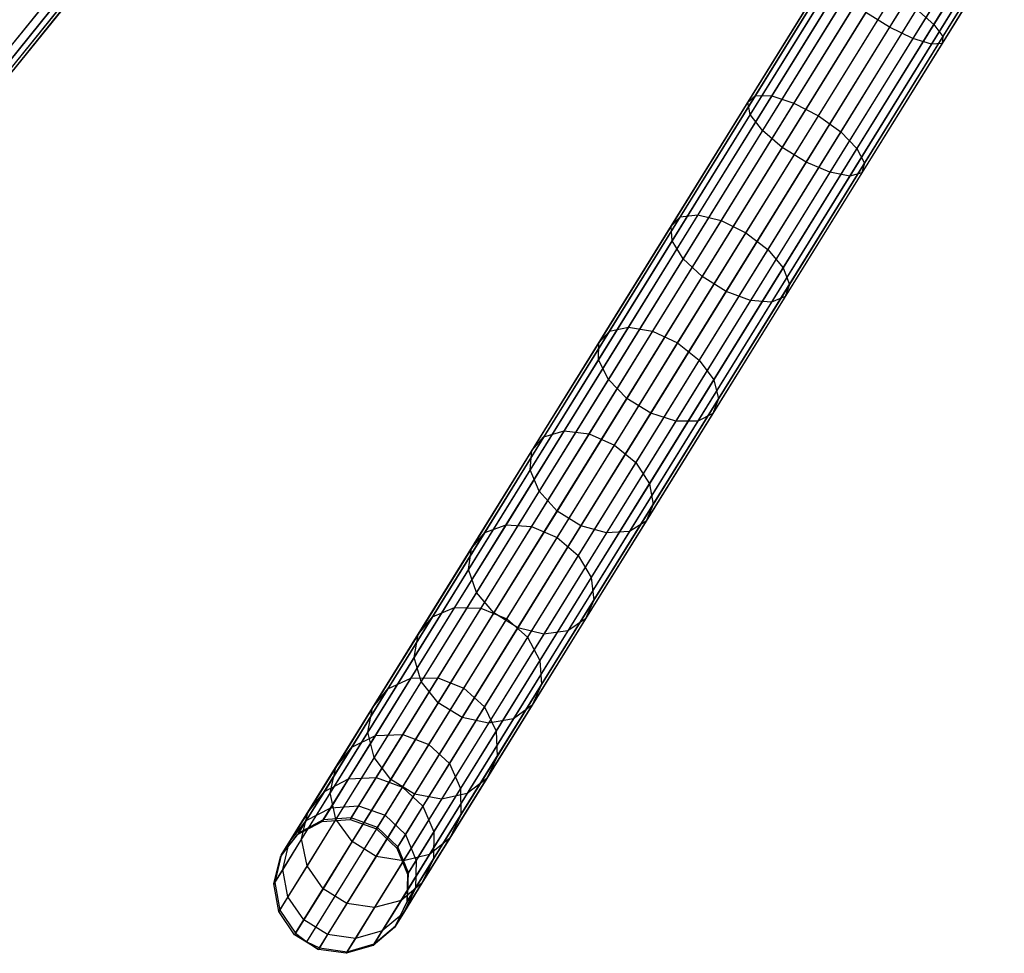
# Model space of a CAD drawing. Extents: x -102 to 102, y -101 to 102.
# Tile 5 of 256: x -58 to -43, y -87 to -73. Entities that reach past the tile are written whole.
import ezdxf

# ---------------------------------------------------------------- set-up
doc = ezdxf.new("R2010")
doc.units = 0
doc.header["$LTSCALE"] = 25.4
doc.layers.get('0').update_dxf_attribs({"linetype": 'CONTINUOUS'})

# ---------------------------------------------------------------- blocks, each defined once
blk = doc.blocks.new('NL2500011659_STL')
at = {"color": 0}
for p, q in [((-62.043, -78.337, -28.848), (-50.645, -64.172, -288.848)), ((-62.043, -78.337, -28.848), (-50.645, -64.172, -288.848)), ((-62.106, -78.747, -28.874), (-50.708, -64.582, -288.874)), ((-62.106, -78.747, -28.874), (-50.708, -64.582, -288.874)), ((-62.331, -79.095, -28.902), (-50.933, -64.931, -288.902)), ((-62.331, -79.095, -28.902), (-50.933, -64.931, -288.902)), ((-62.679, -79.322, -28.93), (-51.28, -65.158, -288.93)), ((-62.679, -79.322, -28.93), (-51.28, -65.158, -288.93)), ((-53.211, -84.587, -28.848), (-43.639, -69.129, -288.848)), ((-53.211, -84.587, -28.848), (-43.639, -69.129, -288.848)), ((-52.796, -84.556, -28.831), (-43.225, -69.099, -288.831)), ((-52.796, -84.556, -28.831), (-43.225, -69.099, -288.831)), ((-52.405, -84.697, -28.825), (-42.834, -69.239, -288.825)), ((-52.405, -84.697, -28.825), (-42.834, -69.239, -288.825)), ((-53.576, -84.783, -28.874), (-44.005, -69.325, -288.874)), ((-53.576, -84.783, -28.874), (-44.005, -69.325, -288.874)), ((-52.105, -84.985, -28.831), (-42.533, -69.527, -288.831)), ((-52.105, -84.985, -28.831), (-42.533, -69.527, -288.831)), ((-53.831, -85.11, -28.902), (-44.259, -69.653, -288.902)), ((-53.831, -85.11, -28.902), (-44.259, -69.653, -288.902)), ((-51.947, -85.369, -28.848), (-42.376, -69.911, -288.848)), ((-51.947, -85.369, -28.848), (-42.376, -69.911, -288.848)), ((-53.929, -85.514, -28.93), (-44.358, -70.056, -288.93)), ((-53.929, -85.514, -28.93), (-44.358, -70.056, -288.93)), ((-51.959, -85.784, -28.874), (-42.388, -70.326, -288.874)), ((-51.959, -85.784, -28.874), (-42.388, -70.326, -288.874)), ((-53.855, -85.922, -28.952), (-44.284, -70.464, -288.952)), ((-53.855, -85.922, -28.952), (-44.284, -70.464, -288.952)), ((-52.139, -86.158, -28.902), (-42.568, -70.7, -288.902)), ((-52.139, -86.158, -28.902), (-42.568, -70.7, -288.902)), ((-53.621, -86.266, -28.963), (-44.049, -70.808, -288.963)), ((-53.621, -86.266, -28.963), (-44.049, -70.808, -288.963)), ((-43.542, -70.777, -6.666), (-44.815, -72.834, -7.095)), ((-43.542, -70.777, -6.666), (-44.815, -72.834, -7.095)), ((-42.985, -70.895, -8.302), (-44.159, -72.791, -8.698)), ((-42.985, -70.895, -8.302), (-44.159, -72.791, -8.698)), ((-53.455, -86.394, -28.965), (-43.884, -70.936, -288.965)), ((-53.455, -86.394, -28.965), (-43.884, -70.936, -288.965)), ((-53.267, -86.484, -28.963), (-43.696, -71.027, -288.963)), ((-53.267, -86.484, -28.963), (-43.696, -71.027, -288.963)), ((-52.456, -86.425, -28.93), (-42.885, -70.968, -288.93)), ((-52.456, -86.425, -28.93), (-42.885, -70.968, -288.93)), ((-43.208, -70.96, -6.834), (-44.471, -73.001, -7.26)), ((-43.208, -70.96, -6.834), (-44.471, -73.001, -7.26)), ((-42.83, -71.041, -7.944), (-44.026, -72.971, -8.347)), ((-42.83, -71.041, -7.944), (-44.026, -72.971, -8.347)), ((-52.855, -86.541, -28.952), (-43.284, -71.083, -288.952)), ((-52.855, -86.541, -28.952), (-43.284, -71.083, -288.952)), ((-42.953, -71.076, -7.141), (-44.197, -73.086, -7.56)), ((-42.953, -71.076, -7.141), (-44.197, -73.086, -7.56)), ((-42.819, -71.105, -7.533), (-44.039, -73.076, -7.945)), ((-42.819, -71.105, -7.533), (-44.039, -73.076, -7.945)), ((-56.655, -71.641, -11.394), (-57.79, -73.051, -12.754)), ((-56.655, -71.641, -11.394), (-57.79, -73.051, -12.754)), ((-56.618, -71.926, -11.094), (-57.774, -73.363, -12.479)), ((-56.618, -71.926, -11.094), (-57.774, -73.363, -12.479)), ((-45.731, -72.029, -7.945), (-46.917, -73.945, -8.625)), ((-45.731, -72.029, -7.945), (-46.917, -73.945, -8.625)), ((-45.643, -71.97, -8.347), (-46.805, -73.847, -9.013)), ((-45.643, -71.97, -8.347), (-46.805, -73.847, -9.013)), ((-45.422, -72.008, -8.698), (-46.563, -73.851, -9.351)), ((-45.422, -72.008, -8.698), (-46.563, -73.851, -9.351)), ((-56.965, -72.222, -10.419), (-58.168, -73.717, -11.862)), ((-56.965, -72.222, -10.419), (-58.168, -73.717, -11.862)), ((-56.728, -72.132, -10.749), (-57.908, -73.598, -12.164)), ((-56.728, -72.132, -10.749), (-57.908, -73.598, -12.164)), ((-45.67, -72.174, -7.56), (-46.88, -74.129, -8.254)), ((-45.67, -72.174, -7.56), (-46.88, -74.129, -8.254)), ((-45.106, -72.137, -8.935), (-46.233, -73.957, -9.581)), ((-45.106, -72.137, -8.935), (-46.233, -73.957, -9.581)), ((-45.871, -74.145, -9.662), (-44.75, -72.334, -9.019)), ((-45.871, -74.145, -9.662), (-44.75, -72.334, -9.019)), ((-45.471, -72.382, -7.26), (-46.699, -74.366, -7.964)), ((-45.471, -72.382, -7.26), (-46.699, -74.366, -7.964)), ((-45.169, -72.615, -7.095), (-46.407, -74.615, -7.805)), ((-45.169, -72.615, -7.095), (-46.407, -74.615, -7.805)), ((-44.415, -72.565, -8.935), (-45.541, -74.385, -9.581)), ((-44.415, -72.565, -8.935), (-45.541, -74.385, -9.581)), ((-44.815, -72.834, -7.095), (-45.169, -72.615, -7.095)), ((-44.815, -72.834, -7.095), (-45.169, -72.615, -7.095)), ((-44.415, -72.565, -8.935), (-44.159, -72.791, -8.698)), ((-44.415, -72.565, -8.935), (-44.159, -72.791, -8.698)), ((-44.159, -72.791, -8.698), (-45.3, -74.633, -9.351)), ((-44.159, -72.791, -8.698), (-45.3, -74.633, -9.351)), ((-44.159, -72.791, -8.698), (-44.026, -72.971, -8.347)), ((-44.159, -72.791, -8.698), (-44.026, -72.971, -8.347)), ((-44.815, -72.834, -7.095), (-46.053, -74.834, -7.805)), ((-44.815, -72.834, -7.095), (-46.053, -74.834, -7.805)), ((-44.471, -73.001, -7.26), (-44.815, -72.834, -7.095)), ((-44.471, -73.001, -7.26), (-44.815, -72.834, -7.095)), ((-44.471, -73.001, -7.26), (-45.7, -74.984, -7.964)), ((-44.471, -73.001, -7.26), (-45.7, -74.984, -7.964)), ((-44.197, -73.086, -7.56), (-45.407, -75.04, -8.254)), ((-44.197, -73.086, -7.56), (-45.407, -75.04, -8.254)), ((-44.039, -73.076, -7.945), (-45.226, -74.992, -8.625)), ((-44.039, -73.076, -7.945), (-45.226, -74.992, -8.625)), ((-44.026, -72.971, -8.347), (-45.188, -74.848, -9.013)), ((-44.026, -72.971, -8.347), (-45.188, -74.848, -9.013)), ((-44.197, -73.086, -7.56), (-44.471, -73.001, -7.26)), ((-44.197, -73.086, -7.56), (-44.471, -73.001, -7.26)), ((-44.039, -73.076, -7.945), (-44.197, -73.086, -7.56)), ((-44.039, -73.076, -7.945), (-44.197, -73.086, -7.56)), ((-44.026, -72.971, -8.347), (-44.039, -73.076, -7.945)), ((-44.026, -72.971, -8.347), (-44.039, -73.076, -7.945)), ((-46.917, -73.945, -8.625), (-48.054, -75.781, -9.564)), ((-46.917, -73.945, -8.625), (-48.054, -75.781, -9.564)), ((-46.805, -73.847, -9.013), (-47.919, -75.645, -9.933)), ((-46.805, -73.847, -9.013), (-47.919, -75.645, -9.933)), ((-46.563, -73.851, -9.351), (-47.656, -75.616, -10.254)), ((-46.563, -73.851, -9.351), (-47.656, -75.616, -10.254)), ((-46.233, -73.957, -9.581), (-47.312, -75.699, -10.472)), ((-46.233, -73.957, -9.581), (-47.312, -75.699, -10.472)), ((-46.917, -73.945, -8.625), (-46.805, -73.847, -9.013)), ((-46.917, -73.945, -8.625), (-46.805, -73.847, -9.013)), ((-46.88, -74.129, -8.254), (-46.917, -73.945, -8.625)), ((-46.88, -74.129, -8.254), (-46.917, -73.945, -8.625)), ((-46.805, -73.847, -9.013), (-46.563, -73.851, -9.351)), ((-46.805, -73.847, -9.013), (-46.563, -73.851, -9.351)), ((-46.563, -73.851, -9.351), (-46.233, -73.957, -9.581)), ((-46.563, -73.851, -9.351), (-46.233, -73.957, -9.581)), ((-46.233, -73.957, -9.581), (-45.871, -74.145, -9.662)), ((-46.233, -73.957, -9.581), (-45.871, -74.145, -9.662)), ((-46.88, -74.129, -8.254), (-48.039, -76.001, -9.211)), ((-46.88, -74.129, -8.254), (-48.039, -76.001, -9.211)), ((-46.699, -74.366, -7.964), (-46.88, -74.129, -8.254)), ((-46.699, -74.366, -7.964), (-46.88, -74.129, -8.254)), ((-46.946, -75.88, -10.549), (-45.871, -74.145, -9.662)), ((-46.946, -75.88, -10.549), (-45.871, -74.145, -9.662)), ((-45.871, -74.145, -9.662), (-45.541, -74.385, -9.581)), ((-45.871, -74.145, -9.662), (-45.541, -74.385, -9.581)), ((-46.699, -74.366, -7.964), (-47.876, -76.266, -8.936)), ((-46.699, -74.366, -7.964), (-47.876, -76.266, -8.936)), ((-46.407, -74.615, -7.805), (-46.699, -74.366, -7.964)), ((-46.407, -74.615, -7.805), (-46.699, -74.366, -7.964)), ((-45.541, -74.385, -9.581), (-46.62, -76.128, -10.472)), ((-45.541, -74.385, -9.581), (-46.62, -76.128, -10.472)), ((-45.541, -74.385, -9.581), (-45.3, -74.633, -9.351)), ((-45.541, -74.385, -9.581), (-45.3, -74.633, -9.351)), ((-46.407, -74.615, -7.805), (-47.593, -76.531, -8.785)), ((-46.407, -74.615, -7.805), (-47.593, -76.531, -8.785)), ((-46.053, -74.834, -7.805), (-46.407, -74.615, -7.805)), ((-46.053, -74.834, -7.805), (-46.407, -74.615, -7.805)), ((-45.3, -74.633, -9.351), (-46.393, -76.399, -10.254)), ((-45.3, -74.633, -9.351), (-46.393, -76.399, -10.254)), ((-45.3, -74.633, -9.351), (-45.188, -74.848, -9.013)), ((-45.3, -74.633, -9.351), (-45.188, -74.848, -9.013)), ((-46.053, -74.834, -7.805), (-47.239, -76.75, -8.785)), ((-46.053, -74.834, -7.805), (-47.239, -76.75, -8.785)), ((-45.188, -74.848, -9.013), (-46.301, -76.646, -9.933)), ((-45.188, -74.848, -9.013), (-46.301, -76.646, -9.933)), ((-45.7, -74.984, -7.964), (-46.053, -74.834, -7.805)), ((-45.7, -74.984, -7.964), (-46.053, -74.834, -7.805)), ((-45.188, -74.848, -9.013), (-45.226, -74.992, -8.625)), ((-45.188, -74.848, -9.013), (-45.226, -74.992, -8.625)), ((-45.7, -74.984, -7.964), (-46.876, -76.885, -8.936)), ((-45.7, -74.984, -7.964), (-46.876, -76.885, -8.936)), ((-45.226, -74.992, -8.625), (-46.363, -76.828, -9.564)), ((-45.226, -74.992, -8.625), (-46.363, -76.828, -9.564)), ((-45.407, -75.04, -8.254), (-45.7, -74.984, -7.964)), ((-45.407, -75.04, -8.254), (-45.7, -74.984, -7.964)), ((-45.226, -74.992, -8.625), (-45.407, -75.04, -8.254)), ((-45.226, -74.992, -8.625), (-45.407, -75.04, -8.254)), ((-45.407, -75.04, -8.254), (-46.566, -76.912, -9.211)), ((-45.407, -75.04, -8.254), (-46.566, -76.912, -9.211)), ((-47.919, -75.645, -9.933), (-48.968, -77.34, -11.094)), ((-47.919, -75.645, -9.933), (-48.968, -77.34, -11.094)), ((-47.656, -75.616, -10.254), (-48.686, -77.28, -11.394)), ((-47.656, -75.616, -10.254), (-48.686, -77.28, -11.394)), ((-47.312, -75.699, -10.472), (-48.329, -77.342, -11.597)), ((-47.312, -75.699, -10.472), (-48.329, -77.342, -11.597)), ((-48.054, -75.781, -9.564), (-47.919, -75.645, -9.933)), ((-48.054, -75.781, -9.564), (-47.919, -75.645, -9.933)), ((-47.919, -75.645, -9.933), (-47.656, -75.616, -10.254)), ((-47.919, -75.645, -9.933), (-47.656, -75.616, -10.254)), ((-47.656, -75.616, -10.254), (-47.312, -75.699, -10.472)), ((-47.656, -75.616, -10.254), (-47.312, -75.699, -10.472)), ((-47.312, -75.699, -10.472), (-46.946, -75.88, -10.549)), ((-47.312, -75.699, -10.472), (-46.946, -75.88, -10.549)), ((-48.054, -75.781, -9.564), (-49.125, -77.511, -10.749)), ((-48.054, -75.781, -9.564), (-49.125, -77.511, -10.749)), ((-48.039, -76.001, -9.211), (-48.054, -75.781, -9.564)), ((-48.039, -76.001, -9.211), (-48.054, -75.781, -9.564)), ((-47.958, -77.515, -11.669), (-46.946, -75.88, -10.549)), ((-47.958, -77.515, -11.669), (-46.946, -75.88, -10.549)), ((-46.946, -75.88, -10.549), (-46.62, -76.128, -10.472)), ((-46.946, -75.88, -10.549), (-46.62, -76.128, -10.472)), ((-48.039, -76.001, -9.211), (-49.131, -77.765, -10.419)), ((-48.039, -76.001, -9.211), (-49.131, -77.765, -10.419)), ((-47.876, -76.266, -8.936), (-48.039, -76.001, -9.211)), ((-47.876, -76.266, -8.936), (-48.039, -76.001, -9.211)), ((-46.62, -76.128, -10.472), (-47.637, -77.77, -11.597)), ((-46.62, -76.128, -10.472), (-47.637, -77.77, -11.597)), ((-46.62, -76.128, -10.472), (-46.393, -76.399, -10.254)), ((-46.62, -76.128, -10.472), (-46.393, -76.399, -10.254)), ((-47.876, -76.266, -8.936), (-48.984, -78.056, -10.162)), ((-47.876, -76.266, -8.936), (-48.984, -78.056, -10.162)), ((-47.593, -76.531, -8.785), (-47.876, -76.266, -8.936)), ((-47.593, -76.531, -8.785), (-47.876, -76.266, -8.936)), ((-46.393, -76.399, -10.254), (-47.423, -78.062, -11.394)), ((-46.393, -76.399, -10.254), (-47.423, -78.062, -11.394)), ((-46.393, -76.399, -10.254), (-46.301, -76.646, -9.933)), ((-46.393, -76.399, -10.254), (-46.301, -76.646, -9.933)), ((-47.593, -76.531, -8.785), (-48.711, -78.336, -10.021)), ((-47.593, -76.531, -8.785), (-48.711, -78.336, -10.021)), ((-47.239, -76.75, -8.785), (-47.593, -76.531, -8.785)), ((-47.239, -76.75, -8.785), (-47.593, -76.531, -8.785)), ((-47.239, -76.75, -8.785), (-48.357, -78.555, -10.021)), ((-47.239, -76.75, -8.785), (-48.357, -78.555, -10.021)), ((-46.301, -76.646, -9.933), (-47.351, -78.341, -11.094)), ((-46.301, -76.646, -9.933), (-47.351, -78.341, -11.094)), ((-46.876, -76.885, -8.936), (-47.239, -76.75, -8.785)), ((-46.876, -76.885, -8.936), (-47.239, -76.75, -8.785)), ((-46.301, -76.646, -9.933), (-46.363, -76.828, -9.564)), ((-46.301, -76.646, -9.933), (-46.363, -76.828, -9.564)), ((-46.876, -76.885, -8.936), (-47.985, -78.675, -10.162)), ((-46.876, -76.885, -8.936), (-47.985, -78.675, -10.162)), ((-46.363, -76.828, -9.564), (-47.434, -78.558, -10.749)), ((-46.363, -76.828, -9.564), (-47.434, -78.558, -10.749)), ((-46.566, -76.912, -9.211), (-46.876, -76.885, -8.936)), ((-46.566, -76.912, -9.211), (-46.876, -76.885, -8.936)), ((-46.363, -76.828, -9.564), (-46.566, -76.912, -9.211)), ((-46.363, -76.828, -9.564), (-46.566, -76.912, -9.211)), ((-46.566, -76.912, -9.211), (-47.658, -78.676, -10.419)), ((-46.566, -76.912, -9.211), (-47.658, -78.676, -10.419)), ((-48.968, -77.34, -11.094), (-49.938, -78.907, -12.479)), ((-48.968, -77.34, -11.094), (-49.938, -78.907, -12.479)), ((-48.686, -77.28, -11.394), (-49.639, -78.818, -12.754)), ((-48.686, -77.28, -11.394), (-49.639, -78.818, -12.754)), ((-49.125, -77.511, -10.749), (-48.968, -77.34, -11.094)), ((-49.125, -77.511, -10.749), (-48.968, -77.34, -11.094)), ((-48.968, -77.34, -11.094), (-48.686, -77.28, -11.394)), ((-48.968, -77.34, -11.094), (-48.686, -77.28, -11.394)), ((-48.686, -77.28, -11.394), (-48.329, -77.342, -11.597)), ((-48.686, -77.28, -11.394), (-48.329, -77.342, -11.597)), ((-48.329, -77.342, -11.597), (-49.27, -78.861, -12.94)), ((-48.329, -77.342, -11.597), (-49.27, -78.861, -12.94)), ((-48.329, -77.342, -11.597), (-47.958, -77.515, -11.669)), ((-48.329, -77.342, -11.597), (-47.958, -77.515, -11.669)), ((-49.125, -77.511, -10.749), (-50.116, -79.111, -12.164)), ((-49.125, -77.511, -10.749), (-50.116, -79.111, -12.164)), ((-49.131, -77.765, -10.419), (-49.125, -77.511, -10.749)), ((-49.131, -77.765, -10.419), (-49.125, -77.511, -10.749)), ((-48.895, -79.028, -13.006), (-47.958, -77.515, -11.669)), ((-48.895, -79.028, -13.006), (-47.958, -77.515, -11.669)), ((-47.958, -77.515, -11.669), (-47.637, -77.77, -11.597)), ((-47.958, -77.515, -11.669), (-47.637, -77.77, -11.597)), ((-49.131, -77.765, -10.419), (-50.141, -79.396, -11.862)), ((-49.131, -77.765, -10.419), (-50.141, -79.396, -11.862)), ((-48.984, -78.056, -10.162), (-49.131, -77.765, -10.419)), ((-48.984, -78.056, -10.162), (-49.131, -77.765, -10.419)), ((-47.637, -77.77, -11.597), (-48.578, -79.289, -12.94)), ((-47.637, -77.77, -11.597), (-48.578, -79.289, -12.94)), ((-47.637, -77.77, -11.597), (-47.423, -78.062, -11.394)), ((-47.637, -77.77, -11.597), (-47.423, -78.062, -11.394)), ((-48.984, -78.056, -10.162), (-50.01, -79.713, -11.626)), ((-48.984, -78.056, -10.162), (-50.01, -79.713, -11.626)), ((-48.711, -78.336, -10.021), (-48.984, -78.056, -10.162)), ((-48.711, -78.336, -10.021), (-48.984, -78.056, -10.162)), ((-47.423, -78.062, -11.394), (-48.375, -79.601, -12.754)), ((-47.423, -78.062, -11.394), (-48.375, -79.601, -12.754)), ((-47.423, -78.062, -11.394), (-47.351, -78.341, -11.094)), ((-47.423, -78.062, -11.394), (-47.351, -78.341, -11.094)), ((-48.711, -78.336, -10.021), (-49.745, -80.006, -11.497)), ((-48.711, -78.336, -10.021), (-49.745, -80.006, -11.497)), ((-48.357, -78.555, -10.021), (-48.711, -78.336, -10.021)), ((-48.357, -78.555, -10.021), (-48.711, -78.336, -10.021)), ((-47.351, -78.341, -11.094), (-48.321, -79.908, -12.479)), ((-47.351, -78.341, -11.094), (-48.321, -79.908, -12.479)), ((-47.351, -78.341, -11.094), (-47.434, -78.558, -10.749)), ((-47.351, -78.341, -11.094), (-47.434, -78.558, -10.749)), ((-48.357, -78.555, -10.021), (-49.391, -80.225, -11.497)), ((-48.357, -78.555, -10.021), (-49.391, -80.225, -11.497)), ((-47.434, -78.558, -10.749), (-48.425, -80.158, -12.164)), ((-47.434, -78.558, -10.749), (-48.425, -80.158, -12.164)), ((-47.985, -78.675, -10.162), (-48.357, -78.555, -10.021)), ((-47.985, -78.675, -10.162), (-48.357, -78.555, -10.021)), ((-47.434, -78.558, -10.749), (-47.658, -78.676, -10.419)), ((-47.434, -78.558, -10.749), (-47.658, -78.676, -10.419)), ((-47.985, -78.675, -10.162), (-49.011, -80.332, -11.626)), ((-47.985, -78.675, -10.162), (-49.011, -80.332, -11.626)), ((-47.658, -78.676, -10.419), (-48.669, -80.308, -11.862)), ((-47.658, -78.676, -10.419), (-48.669, -80.308, -11.862)), ((-47.658, -78.676, -10.419), (-47.985, -78.675, -10.162)), ((-47.658, -78.676, -10.419), (-47.985, -78.675, -10.162)), ((-49.938, -78.907, -12.479), (-50.817, -80.326, -14.071)), ((-49.938, -78.907, -12.479), (-50.817, -80.326, -14.071)), ((-49.639, -78.818, -12.754), (-50.501, -80.211, -14.316)), ((-49.639, -78.818, -12.754), (-50.501, -80.211, -14.316)), ((-49.27, -78.861, -12.94), (-50.121, -80.236, -14.483)), ((-49.27, -78.861, -12.94), (-50.121, -80.236, -14.483)), ((-50.116, -79.111, -12.164), (-49.938, -78.907, -12.479)), ((-50.116, -79.111, -12.164), (-49.938, -78.907, -12.479)), ((-49.938, -78.907, -12.479), (-49.639, -78.818, -12.754)), ((-49.938, -78.907, -12.479), (-49.639, -78.818, -12.754)), ((-49.639, -78.818, -12.754), (-49.27, -78.861, -12.94)), ((-49.639, -78.818, -12.754), (-49.27, -78.861, -12.94)), ((-49.27, -78.861, -12.94), (-48.895, -79.028, -13.006)), ((-49.27, -78.861, -12.94), (-48.895, -79.028, -13.006)), ((-49.742, -80.397, -14.542), (-48.895, -79.028, -13.006)), ((-49.742, -80.397, -14.542), (-48.895, -79.028, -13.006)), ((-48.895, -79.028, -13.006), (-48.578, -79.289, -12.94)), ((-48.895, -79.028, -13.006), (-48.578, -79.289, -12.94)), ((-50.116, -79.111, -12.164), (-51.013, -80.56, -13.789)), ((-50.116, -79.111, -12.164), (-51.013, -80.56, -13.789)), ((-50.141, -79.396, -11.862), (-50.116, -79.111, -12.164)), ((-50.141, -79.396, -11.862), (-50.116, -79.111, -12.164)), ((-48.578, -79.289, -12.94), (-49.43, -80.665, -14.483)), ((-48.578, -79.289, -12.94), (-49.43, -80.665, -14.483)), ((-48.578, -79.289, -12.94), (-48.375, -79.601, -12.754)), ((-48.578, -79.289, -12.94), (-48.375, -79.601, -12.754)), ((-50.141, -79.396, -11.862), (-51.056, -80.874, -13.519)), ((-50.141, -79.396, -11.862), (-51.056, -80.874, -13.519)), ((-50.01, -79.713, -11.626), (-50.141, -79.396, -11.862)), ((-50.01, -79.713, -11.626), (-50.141, -79.396, -11.862)), ((-48.375, -79.601, -12.754), (-49.238, -80.994, -14.316)), ((-48.375, -79.601, -12.754), (-49.238, -80.994, -14.316)), ((-48.375, -79.601, -12.754), (-48.321, -79.908, -12.479)), ((-48.375, -79.601, -12.754), (-48.321, -79.908, -12.479)), ((-50.01, -79.713, -11.626), (-50.938, -81.212, -13.308)), ((-50.01, -79.713, -11.626), (-50.938, -81.212, -13.308)), ((-49.745, -80.006, -11.497), (-50.01, -79.713, -11.626)), ((-49.745, -80.006, -11.497), (-50.01, -79.713, -11.626)), ((-48.321, -79.908, -12.479), (-49.2, -81.327, -14.071)), ((-48.321, -79.908, -12.479), (-49.2, -81.327, -14.071)), ((-48.321, -79.908, -12.479), (-48.425, -80.158, -12.164)), ((-48.321, -79.908, -12.479), (-48.425, -80.158, -12.164)), ((-49.745, -80.006, -11.497), (-50.681, -81.517, -13.193)), ((-49.745, -80.006, -11.497), (-50.681, -81.517, -13.193)), ((-49.391, -80.225, -11.497), (-49.745, -80.006, -11.497)), ((-49.391, -80.225, -11.497), (-49.745, -80.006, -11.497)), ((-50.501, -80.211, -14.316), (-51.262, -81.439, -16.06)), ((-50.501, -80.211, -14.316), (-51.262, -81.439, -16.06)), ((-50.121, -80.236, -14.483), (-50.872, -81.449, -16.204)), ((-50.121, -80.236, -14.483), (-50.872, -81.449, -16.204)), ((-50.817, -80.326, -14.071), (-50.501, -80.211, -14.316)), ((-50.817, -80.326, -14.071), (-50.501, -80.211, -14.316)), ((-50.501, -80.211, -14.316), (-50.121, -80.236, -14.483)), ((-50.501, -80.211, -14.316), (-50.121, -80.236, -14.483)), ((-49.391, -80.225, -11.497), (-50.327, -81.736, -13.193)), ((-49.391, -80.225, -11.497), (-50.327, -81.736, -13.193)), ((-50.121, -80.236, -14.483), (-49.742, -80.397, -14.542)), ((-50.121, -80.236, -14.483), (-49.742, -80.397, -14.542)), ((-49.011, -80.332, -11.626), (-49.391, -80.225, -11.497)), ((-49.011, -80.332, -11.626), (-49.391, -80.225, -11.497)), ((-48.425, -80.158, -12.164), (-49.322, -81.607, -13.789)), ((-48.425, -80.158, -12.164), (-49.322, -81.607, -13.789)), ((-48.425, -80.158, -12.164), (-48.669, -80.308, -11.862)), ((-48.425, -80.158, -12.164), (-48.669, -80.308, -11.862)), ((-50.817, -80.326, -14.071), (-51.591, -81.577, -15.847)), ((-50.817, -80.326, -14.071), (-51.591, -81.577, -15.847)), ((-51.013, -80.56, -13.789), (-50.817, -80.326, -14.071)), ((-51.013, -80.56, -13.789), (-50.817, -80.326, -14.071)), ((-50.49, -81.604, -16.256), (-49.742, -80.397, -14.542)), ((-50.49, -81.604, -16.256), (-49.742, -80.397, -14.542)), ((-49.011, -80.332, -11.626), (-49.939, -81.831, -13.308)), ((-49.011, -80.332, -11.626), (-49.939, -81.831, -13.308)), ((-49.742, -80.397, -14.542), (-49.43, -80.665, -14.483)), ((-49.742, -80.397, -14.542), (-49.43, -80.665, -14.483)), ((-48.669, -80.308, -11.862), (-49.583, -81.785, -13.519)), ((-48.669, -80.308, -11.862), (-49.583, -81.785, -13.519)), ((-48.669, -80.308, -11.862), (-49.011, -80.332, -11.626)), ((-48.669, -80.308, -11.862), (-49.011, -80.332, -11.626)), ((-51.013, -80.56, -13.789), (-51.804, -81.837, -15.602)), ((-51.013, -80.56, -13.789), (-51.804, -81.837, -15.602)), ((-51.056, -80.874, -13.519), (-51.013, -80.56, -13.789)), ((-51.056, -80.874, -13.519), (-51.013, -80.56, -13.789)), ((-49.43, -80.665, -14.483), (-50.18, -81.877, -16.204)), ((-49.43, -80.665, -14.483), (-50.18, -81.877, -16.204)), ((-49.43, -80.665, -14.483), (-49.238, -80.994, -14.316)), ((-49.43, -80.665, -14.483), (-49.238, -80.994, -14.316)), ((-51.056, -80.874, -13.519), (-51.862, -82.176, -15.368)), ((-51.056, -80.874, -13.519), (-51.862, -82.176, -15.368)), ((-50.938, -81.212, -13.308), (-51.056, -80.874, -13.519)), ((-50.938, -81.212, -13.308), (-51.056, -80.874, -13.519)), ((-49.238, -80.994, -14.316), (-49.998, -82.222, -16.06)), ((-49.238, -80.994, -14.316), (-49.998, -82.222, -16.06)), ((-49.238, -80.994, -14.316), (-49.2, -81.327, -14.071)), ((-49.238, -80.994, -14.316), (-49.2, -81.327, -14.071)), ((-50.938, -81.212, -13.308), (-51.757, -82.534, -15.185)), ((-50.938, -81.212, -13.308), (-51.757, -82.534, -15.185)), ((-50.681, -81.517, -13.193), (-50.938, -81.212, -13.308)), ((-50.681, -81.517, -13.193), (-50.938, -81.212, -13.308)), ((-49.2, -81.327, -14.071), (-49.974, -82.578, -15.847)), ((-49.2, -81.327, -14.071), (-49.974, -82.578, -15.847)), ((-49.2, -81.327, -14.071), (-49.322, -81.607, -13.789)), ((-49.2, -81.327, -14.071), (-49.322, -81.607, -13.789)), ((-51.262, -81.439, -16.06), (-51.91, -82.486, -17.96)), ((-51.262, -81.439, -16.06), (-51.91, -82.486, -17.96)), ((-51.591, -81.577, -15.847), (-51.262, -81.439, -16.06)), ((-51.591, -81.577, -15.847), (-51.262, -81.439, -16.06)), ((-50.872, -81.449, -16.204), (-51.512, -82.482, -18.081)), ((-50.872, -81.449, -16.204), (-51.512, -82.482, -18.081)), ((-50.681, -81.517, -13.193), (-51.506, -82.85, -15.085)), ((-50.681, -81.517, -13.193), (-51.506, -82.85, -15.085)), ((-51.262, -81.439, -16.06), (-50.872, -81.449, -16.204)), ((-51.262, -81.439, -16.06), (-50.872, -81.449, -16.204)), ((-50.872, -81.449, -16.204), (-50.49, -81.604, -16.256)), ((-50.872, -81.449, -16.204), (-50.49, -81.604, -16.256)), ((-50.327, -81.736, -13.193), (-50.681, -81.517, -13.193)), ((-50.327, -81.736, -13.193), (-50.681, -81.517, -13.193)), ((-51.591, -81.577, -15.847), (-52.251, -82.643, -17.782)), ((-51.591, -81.577, -15.847), (-52.251, -82.643, -17.782)), ((-51.804, -81.837, -15.602), (-51.591, -81.577, -15.847)), ((-51.804, -81.837, -15.602), (-51.591, -81.577, -15.847)), ((-51.126, -82.632, -18.123), (-50.49, -81.604, -16.256)), ((-51.126, -82.632, -18.123), (-50.49, -81.604, -16.256)), ((-50.49, -81.604, -16.256), (-50.18, -81.877, -16.204)), ((-50.49, -81.604, -16.256), (-50.18, -81.877, -16.204)), ((-49.322, -81.607, -13.789), (-50.113, -82.884, -15.602)), ((-49.322, -81.607, -13.789), (-50.113, -82.884, -15.602)), ((-49.322, -81.607, -13.789), (-49.583, -81.785, -13.519)), ((-49.322, -81.607, -13.789), (-49.583, -81.785, -13.519)), ((-51.804, -81.837, -15.602), (-52.478, -82.926, -17.578)), ((-51.804, -81.837, -15.602), (-52.478, -82.926, -17.578)), ((-51.862, -82.176, -15.368), (-51.804, -81.837, -15.602)), ((-51.862, -82.176, -15.368), (-51.804, -81.837, -15.602)), ((-50.327, -81.736, -13.193), (-51.152, -83.069, -15.085)), ((-50.327, -81.736, -13.193), (-51.152, -83.069, -15.085)), ((-49.939, -81.831, -13.308), (-50.758, -83.153, -15.185)), ((-49.939, -81.831, -13.308), (-50.758, -83.153, -15.185)), ((-49.583, -81.785, -13.519), (-50.39, -83.088, -15.368)), ((-49.583, -81.785, -13.519), (-50.39, -83.088, -15.368)), ((-49.939, -81.831, -13.308), (-50.327, -81.736, -13.193)), ((-49.939, -81.831, -13.308), (-50.327, -81.736, -13.193)), ((-49.583, -81.785, -13.519), (-49.939, -81.831, -13.308)), ((-49.583, -81.785, -13.519), (-49.939, -81.831, -13.308)), ((-50.18, -81.877, -16.204), (-50.82, -82.91, -18.081)), ((-50.18, -81.877, -16.204), (-50.82, -82.91, -18.081)), ((-50.18, -81.877, -16.204), (-49.998, -82.222, -16.06)), ((-50.18, -81.877, -16.204), (-49.998, -82.222, -16.06)), ((-51.862, -82.176, -15.368), (-52.55, -83.286, -17.383)), ((-51.862, -82.176, -15.368), (-52.55, -83.286, -17.383)), ((-51.757, -82.534, -15.185), (-51.862, -82.176, -15.368)), ((-51.757, -82.534, -15.185), (-51.862, -82.176, -15.368)), ((-49.998, -82.222, -16.06), (-50.646, -83.268, -17.96)), ((-49.998, -82.222, -16.06), (-50.646, -83.268, -17.96)), ((-49.998, -82.222, -16.06), (-49.974, -82.578, -15.847)), ((-49.998, -82.222, -16.06), (-49.974, -82.578, -15.847)), ((-51.757, -82.534, -15.185), (-52.454, -83.661, -17.231)), ((-51.757, -82.534, -15.185), (-52.454, -83.661, -17.231)), ((-51.91, -82.486, -17.96), (-52.436, -83.336, -19.991)), ((-51.91, -82.486, -17.96), (-52.436, -83.336, -19.991)), ((-52.251, -82.643, -17.782), (-51.91, -82.486, -17.96)), ((-52.251, -82.643, -17.782), (-51.91, -82.486, -17.96)), ((-51.512, -82.482, -18.081), (-52.032, -83.322, -20.086)), ((-51.512, -82.482, -18.081), (-52.032, -83.322, -20.086)), ((-51.91, -82.486, -17.96), (-51.512, -82.482, -18.081)), ((-51.91, -82.486, -17.96), (-51.512, -82.482, -18.081)), ((-51.506, -82.85, -15.085), (-51.757, -82.534, -15.185)), ((-51.506, -82.85, -15.085), (-51.757, -82.534, -15.185)), ((-51.512, -82.482, -18.081), (-51.126, -82.632, -18.123)), ((-51.512, -82.482, -18.081), (-51.126, -82.632, -18.123)), ((-49.974, -82.578, -15.847), (-50.634, -83.644, -17.782)), ((-49.974, -82.578, -15.847), (-50.634, -83.644, -17.782)), ((-49.974, -82.578, -15.847), (-50.113, -82.884, -15.602)), ((-49.974, -82.578, -15.847), (-50.113, -82.884, -15.602)), ((-52.251, -82.643, -17.782), (-52.788, -83.509, -19.851)), ((-52.251, -82.643, -17.782), (-52.788, -83.509, -19.851)), ((-52.478, -82.926, -17.578), (-52.251, -82.643, -17.782)), ((-52.478, -82.926, -17.578), (-52.251, -82.643, -17.782)), ((-51.644, -83.468, -20.12), (-51.126, -82.632, -18.123)), ((-51.644, -83.468, -20.12), (-51.126, -82.632, -18.123)), ((-51.126, -82.632, -18.123), (-50.82, -82.91, -18.081)), ((-51.126, -82.632, -18.123), (-50.82, -82.91, -18.081)), ((-51.506, -82.85, -15.085), (-52.209, -83.986, -17.147)), ((-51.506, -82.85, -15.085), (-52.209, -83.986, -17.147)), ((-51.152, -83.069, -15.085), (-51.506, -82.85, -15.085)), ((-51.152, -83.069, -15.085), (-51.506, -82.85, -15.085)), ((-50.113, -82.884, -15.602), (-50.787, -83.973, -17.578)), ((-50.113, -82.884, -15.602), (-50.787, -83.973, -17.578)), ((-50.113, -82.884, -15.602), (-50.39, -83.088, -15.368)), ((-50.113, -82.884, -15.602), (-50.39, -83.088, -15.368)), ((-52.478, -82.926, -17.578), (-53.025, -83.81, -19.691)), ((-52.478, -82.926, -17.578), (-53.025, -83.81, -19.691)), ((-52.55, -83.286, -17.383), (-52.478, -82.926, -17.578)), ((-52.55, -83.286, -17.383), (-52.478, -82.926, -17.578)), ((-50.82, -82.91, -18.081), (-51.34, -83.75, -20.086)), ((-50.82, -82.91, -18.081), (-51.34, -83.75, -20.086)), ((-50.82, -82.91, -18.081), (-50.646, -83.268, -17.96)), ((-50.82, -82.91, -18.081), (-50.646, -83.268, -17.96)), ((-51.152, -83.069, -15.085), (-51.855, -84.205, -17.147)), ((-51.152, -83.069, -15.085), (-51.855, -84.205, -17.147)), ((-50.758, -83.153, -15.185), (-51.455, -84.28, -17.231)), ((-50.758, -83.153, -15.185), (-51.455, -84.28, -17.231)), ((-50.758, -83.153, -15.185), (-51.152, -83.069, -15.085)), ((-50.758, -83.153, -15.185), (-51.152, -83.069, -15.085)), ((-50.39, -83.088, -15.368), (-51.077, -84.197, -17.383)), ((-50.39, -83.088, -15.368), (-51.077, -84.197, -17.383)), ((-50.39, -83.088, -15.368), (-50.758, -83.153, -15.185)), ((-50.39, -83.088, -15.368), (-50.758, -83.153, -15.185)), ((-52.55, -83.286, -17.383), (-53.108, -84.187, -19.537)), ((-52.55, -83.286, -17.383), (-53.108, -84.187, -19.537)), ((-52.454, -83.661, -17.231), (-52.55, -83.286, -17.383)), ((-52.454, -83.661, -17.231), (-52.55, -83.286, -17.383)), ((-52.436, -83.336, -19.991), (-52.032, -83.322, -20.086)), ((-52.436, -83.336, -19.991), (-52.032, -83.322, -20.086)), ((-52.032, -83.322, -20.086), (-52.424, -83.956, -22.193)), ((-52.032, -83.322, -20.086), (-52.424, -83.956, -22.193)), ((-52.032, -83.322, -20.086), (-51.644, -83.468, -20.12)), ((-52.032, -83.322, -20.086), (-51.644, -83.468, -20.12)), ((-50.646, -83.268, -17.96), (-51.173, -84.119, -19.991)), ((-50.646, -83.268, -17.96), (-51.173, -84.119, -19.991)), ((-50.646, -83.268, -17.96), (-50.634, -83.644, -17.782)), ((-50.646, -83.268, -17.96), (-50.634, -83.644, -17.782)), ((-52.436, -83.336, -19.991), (-52.834, -83.979, -22.125)), ((-52.436, -83.336, -19.991), (-52.834, -83.979, -22.125)), ((-52.788, -83.509, -19.851), (-52.436, -83.336, -19.991)), ((-52.788, -83.509, -19.851), (-52.436, -83.336, -19.991)), ((-52.035, -84.1, -22.217), (-51.644, -83.468, -20.12)), ((-52.035, -84.1, -22.217), (-51.644, -83.468, -20.12)), ((-51.644, -83.468, -20.12), (-51.34, -83.75, -20.086)), ((-51.644, -83.468, -20.12), (-51.34, -83.75, -20.086)), ((-52.788, -83.509, -19.851), (-53.193, -84.163, -22.025)), ((-52.788, -83.509, -19.851), (-53.193, -84.163, -22.025)), ((-53.025, -83.81, -19.691), (-52.788, -83.509, -19.851)), ((-53.025, -83.81, -19.691), (-52.788, -83.509, -19.851)), ((-52.454, -83.661, -17.231), (-53.021, -84.576, -19.417)), ((-52.454, -83.661, -17.231), (-53.021, -84.576, -19.417)), ((-52.209, -83.986, -17.147), (-52.454, -83.661, -17.231)), ((-52.209, -83.986, -17.147), (-52.454, -83.661, -17.231)), ((-51.34, -83.75, -20.086), (-51.733, -84.384, -22.193)), ((-51.34, -83.75, -20.086), (-51.733, -84.384, -22.193)), ((-51.34, -83.75, -20.086), (-51.173, -84.119, -19.991)), ((-51.34, -83.75, -20.086), (-51.173, -84.119, -19.991)), ((-50.634, -83.644, -17.782), (-51.17, -84.51, -19.851)), ((-50.634, -83.644, -17.782), (-51.17, -84.51, -19.851)), ((-50.634, -83.644, -17.782), (-50.787, -83.973, -17.578)), ((-50.634, -83.644, -17.782), (-50.787, -83.973, -17.578)), ((-53.025, -83.81, -19.691), (-53.439, -84.478, -21.91)), ((-53.025, -83.81, -19.691), (-53.439, -84.478, -21.91)), ((-53.108, -84.187, -19.537), (-53.025, -83.81, -19.691)), ((-53.108, -84.187, -19.537), (-53.025, -83.81, -19.691)), ((-53.193, -84.163, -22.025), (-52.834, -83.979, -22.125)), ((-53.193, -84.163, -22.025), (-52.834, -83.979, -22.125)), ((-52.834, -83.979, -22.125), (-53.098, -84.405, -24.333)), ((-52.834, -83.979, -22.125), (-53.098, -84.405, -24.333)), ((-52.834, -83.979, -22.125), (-52.424, -83.956, -22.193)), ((-52.834, -83.979, -22.125), (-52.424, -83.956, -22.193)), ((-52.209, -83.986, -17.147), (-52.78, -84.908, -19.351)), ((-52.209, -83.986, -17.147), (-52.78, -84.908, -19.351)), ((-52.424, -83.956, -22.193), (-52.685, -84.377, -24.373)), ((-52.424, -83.956, -22.193), (-52.685, -84.377, -24.373)), ((-52.424, -83.956, -22.193), (-52.035, -84.1, -22.217)), ((-52.424, -83.956, -22.193), (-52.035, -84.1, -22.217)), ((-51.855, -84.205, -17.147), (-52.209, -83.986, -17.147)), ((-51.855, -84.205, -17.147), (-52.209, -83.986, -17.147)), ((-50.787, -83.973, -17.578), (-51.334, -84.857, -19.691)), ((-50.787, -83.973, -17.578), (-51.334, -84.857, -19.691)), ((-50.787, -83.973, -17.578), (-51.077, -84.197, -17.383)), ((-50.787, -83.973, -17.578), (-51.077, -84.197, -17.383)), ((-53.108, -84.187, -19.537), (-53.53, -84.869, -21.8)), ((-53.108, -84.187, -19.537), (-53.53, -84.869, -21.8)), ((-53.193, -84.163, -22.025), (-53.462, -84.597, -24.274)), ((-53.193, -84.163, -22.025), (-53.462, -84.597, -24.274)), ((-53.439, -84.478, -21.91), (-53.193, -84.163, -22.025)), ((-53.439, -84.478, -21.91), (-53.193, -84.163, -22.025)), ((-53.021, -84.576, -19.417), (-53.108, -84.187, -19.537)), ((-53.021, -84.576, -19.417), (-53.108, -84.187, -19.537)), ((-52.294, -84.518, -24.387), (-52.035, -84.1, -22.217)), ((-52.294, -84.518, -24.387), (-52.035, -84.1, -22.217)), ((-52.035, -84.1, -22.217), (-51.733, -84.384, -22.193)), ((-52.035, -84.1, -22.217), (-51.733, -84.384, -22.193)), ((-51.077, -84.197, -17.383), (-51.635, -85.099, -19.537)), ((-51.077, -84.197, -17.383), (-51.635, -85.099, -19.537)), ((-51.173, -84.119, -19.991), (-51.57, -84.761, -22.125)), ((-51.173, -84.119, -19.991), (-51.57, -84.761, -22.125)), ((-51.077, -84.197, -17.383), (-51.455, -84.28, -17.231)), ((-51.077, -84.197, -17.383), (-51.455, -84.28, -17.231)), ((-51.173, -84.119, -19.991), (-51.17, -84.51, -19.851)), ((-51.173, -84.119, -19.991), (-51.17, -84.51, -19.851)), ((-51.855, -84.205, -17.147), (-52.427, -85.127, -19.351)), ((-51.855, -84.205, -17.147), (-52.427, -85.127, -19.351)), ((-51.455, -84.28, -17.231), (-52.022, -85.195, -19.417)), ((-51.455, -84.28, -17.231), (-52.022, -85.195, -19.417)), ((-51.455, -84.28, -17.231), (-51.855, -84.205, -17.147)), ((-51.455, -84.28, -17.231), (-51.855, -84.205, -17.147)), ((-53.439, -84.478, -21.91), (-53.713, -84.921, -24.207)), ((-53.439, -84.478, -21.91), (-53.713, -84.921, -24.207)), ((-53.53, -84.869, -21.8), (-53.439, -84.478, -21.91)), ((-53.53, -84.869, -21.8), (-53.439, -84.478, -21.91)), ((-53.462, -84.597, -24.274), (-53.098, -84.405, -24.333)), ((-53.462, -84.597, -24.274), (-53.098, -84.405, -24.333)), ((-53.098, -84.405, -24.333), (-53.224, -84.608, -26.585)), ((-53.098, -84.405, -24.333), (-53.224, -84.608, -26.585)), ((-53.098, -84.405, -24.333), (-52.685, -84.377, -24.373)), ((-53.098, -84.405, -24.333), (-52.685, -84.377, -24.373)), ((-52.685, -84.377, -24.373), (-52.809, -84.578, -26.596)), ((-52.685, -84.377, -24.373), (-52.809, -84.578, -26.596)), ((-52.685, -84.377, -24.373), (-52.294, -84.518, -24.387)), ((-52.685, -84.377, -24.373), (-52.294, -84.518, -24.387)), ((-51.733, -84.384, -22.193), (-51.993, -84.805, -24.373)), ((-51.733, -84.384, -22.193), (-51.993, -84.805, -24.373)), ((-51.733, -84.384, -22.193), (-51.57, -84.761, -22.125)), ((-51.733, -84.384, -22.193), (-51.57, -84.761, -22.125)), ((-53.713, -84.921, -24.207), (-53.462, -84.597, -24.274)), ((-53.713, -84.921, -24.207), (-53.462, -84.597, -24.274)), ((-53.462, -84.597, -24.274), (-53.59, -84.805, -26.568)), ((-53.462, -84.597, -24.274), (-53.59, -84.805, -26.568)), ((-53.59, -84.805, -26.568), (-53.224, -84.608, -26.585)), ((-53.59, -84.805, -26.568), (-53.224, -84.608, -26.585)), ((-53.211, -84.587, -28.848), (-53.576, -84.783, -28.874)), ((-53.211, -84.587, -28.848), (-53.576, -84.783, -28.874)), ((-53.021, -84.576, -19.417), (-53.449, -85.268, -21.714)), ((-53.021, -84.576, -19.417), (-53.449, -85.268, -21.714)), ((-53.224, -84.608, -26.585), (-52.809, -84.578, -26.596)), ((-53.224, -84.608, -26.585), (-52.809, -84.578, -26.596)), ((-53.211, -84.587, -28.848), (-53.224, -84.608, -26.585)), ((-53.211, -84.587, -28.848), (-53.224, -84.608, -26.585)), ((-52.796, -84.556, -28.831), (-53.211, -84.587, -28.848)), ((-52.796, -84.556, -28.831), (-53.211, -84.587, -28.848)), ((-52.78, -84.908, -19.351), (-53.021, -84.576, -19.417)), ((-52.78, -84.908, -19.351), (-53.021, -84.576, -19.417)), ((-52.796, -84.556, -28.831), (-52.809, -84.578, -26.596)), ((-52.796, -84.556, -28.831), (-52.809, -84.578, -26.596)), ((-52.809, -84.578, -26.596), (-52.418, -84.718, -26.6)), ((-52.809, -84.578, -26.596), (-52.418, -84.718, -26.6)), ((-52.405, -84.697, -28.825), (-52.796, -84.556, -28.831)), ((-52.405, -84.697, -28.825), (-52.796, -84.556, -28.831)), ((-52.418, -84.718, -26.6), (-52.294, -84.518, -24.387)), ((-52.418, -84.718, -26.6), (-52.294, -84.518, -24.387)), ((-52.294, -84.518, -24.387), (-51.993, -84.805, -24.373)), ((-52.294, -84.518, -24.387), (-51.993, -84.805, -24.373)), ((-51.17, -84.51, -19.851), (-51.576, -85.165, -22.025)), ((-51.17, -84.51, -19.851), (-51.576, -85.165, -22.025)), ((-51.17, -84.51, -19.851), (-51.334, -84.857, -19.691)), ((-51.17, -84.51, -19.851), (-51.334, -84.857, -19.691)), ((-53.576, -84.783, -28.874), (-53.831, -85.11, -28.902)), ((-53.576, -84.783, -28.874), (-53.831, -85.11, -28.902)), ((-53.576, -84.783, -28.874), (-53.59, -84.805, -26.568)), ((-53.576, -84.783, -28.874), (-53.59, -84.805, -26.568)), ((-52.405, -84.697, -28.825), (-52.418, -84.718, -26.6)), ((-52.405, -84.697, -28.825), (-52.418, -84.718, -26.6)), ((-52.418, -84.718, -26.6), (-52.118, -85.006, -26.596)), ((-52.418, -84.718, -26.6), (-52.118, -85.006, -26.596)), ((-52.105, -84.985, -28.831), (-52.405, -84.697, -28.825)), ((-52.105, -84.985, -28.831), (-52.405, -84.697, -28.825)), ((-51.57, -84.761, -22.125), (-51.834, -85.187, -24.333)), ((-51.57, -84.761, -22.125), (-51.834, -85.187, -24.333)), ((-51.57, -84.761, -22.125), (-51.576, -85.165, -22.025)), ((-51.57, -84.761, -22.125), (-51.576, -85.165, -22.025)), ((-53.844, -85.133, -26.548), (-53.59, -84.805, -26.568)), ((-53.844, -85.133, -26.548), (-53.59, -84.805, -26.568)), ((-53.713, -84.921, -24.207), (-53.844, -85.133, -26.548)), ((-53.713, -84.921, -24.207), (-53.844, -85.133, -26.548)), ((-53.53, -84.869, -21.8), (-53.809, -85.321, -24.142)), ((-53.53, -84.869, -21.8), (-53.809, -85.321, -24.142)), ((-53.809, -85.321, -24.142), (-53.713, -84.921, -24.207)), ((-53.809, -85.321, -24.142), (-53.713, -84.921, -24.207)), ((-53.449, -85.268, -21.714), (-53.53, -84.869, -21.8)), ((-53.449, -85.268, -21.714), (-53.53, -84.869, -21.8)), ((-52.78, -84.908, -19.351), (-53.212, -85.606, -21.667)), ((-52.78, -84.908, -19.351), (-53.212, -85.606, -21.667)), ((-52.427, -85.127, -19.351), (-52.78, -84.908, -19.351)), ((-52.427, -85.127, -19.351), (-52.78, -84.908, -19.351)), ((-51.993, -84.805, -24.373), (-52.118, -85.006, -26.596)), ((-51.993, -84.805, -24.373), (-52.118, -85.006, -26.596)), ((-51.993, -84.805, -24.373), (-51.834, -85.187, -24.333)), ((-51.993, -84.805, -24.373), (-51.834, -85.187, -24.333)), ((-51.334, -84.857, -19.691), (-51.748, -85.525, -21.91)), ((-51.334, -84.857, -19.691), (-51.748, -85.525, -21.91)), ((-51.334, -84.857, -19.691), (-51.635, -85.099, -19.537)), ((-51.334, -84.857, -19.691), (-51.635, -85.099, -19.537)), ((-52.105, -84.985, -28.831), (-52.118, -85.006, -26.596)), ((-52.105, -84.985, -28.831), (-52.118, -85.006, -26.596)), ((-52.118, -85.006, -26.596), (-51.96, -85.391, -26.585)), ((-52.118, -85.006, -26.596), (-51.96, -85.391, -26.585)), ((-51.947, -85.369, -28.848), (-52.105, -84.985, -28.831)), ((-51.947, -85.369, -28.848), (-52.105, -84.985, -28.831)), ((-53.943, -85.536, -26.529), (-53.844, -85.133, -26.548)), ((-53.943, -85.536, -26.529), (-53.844, -85.133, -26.548)), ((-53.831, -85.11, -28.902), (-53.929, -85.514, -28.93)), ((-53.831, -85.11, -28.902), (-53.929, -85.514, -28.93)), ((-53.831, -85.11, -28.902), (-53.844, -85.133, -26.548)), ((-53.831, -85.11, -28.902), (-53.844, -85.133, -26.548)), ((-52.427, -85.127, -19.351), (-52.858, -85.825, -21.667)), ((-52.427, -85.127, -19.351), (-52.858, -85.825, -21.667)), ((-52.022, -85.195, -19.417), (-52.45, -85.886, -21.714)), ((-52.022, -85.195, -19.417), (-52.45, -85.886, -21.714)), ((-52.022, -85.195, -19.417), (-52.427, -85.127, -19.351)), ((-52.022, -85.195, -19.417), (-52.427, -85.127, -19.351)), ((-51.635, -85.099, -19.537), (-52.057, -85.781, -21.8)), ((-51.635, -85.099, -19.537), (-52.057, -85.781, -21.8)), ((-51.635, -85.099, -19.537), (-52.022, -85.195, -19.417)), ((-51.635, -85.099, -19.537), (-52.022, -85.195, -19.417)), ((-51.834, -85.187, -24.333), (-51.96, -85.391, -26.585)), ((-51.834, -85.187, -24.333), (-51.96, -85.391, -26.585)), ((-51.576, -85.165, -22.025), (-51.844, -85.599, -24.274)), ((-51.576, -85.165, -22.025), (-51.844, -85.599, -24.274)), ((-51.834, -85.187, -24.333), (-51.844, -85.599, -24.274)), ((-51.834, -85.187, -24.333), (-51.844, -85.599, -24.274)), ((-51.576, -85.165, -22.025), (-51.748, -85.525, -21.91)), ((-51.576, -85.165, -22.025), (-51.748, -85.525, -21.91)), ((-53.809, -85.321, -24.142), (-53.943, -85.536, -26.529)), ((-53.809, -85.321, -24.142), (-53.943, -85.536, -26.529)), ((-53.733, -85.726, -24.091), (-53.809, -85.321, -24.142)), ((-53.733, -85.726, -24.091), (-53.809, -85.321, -24.142)), ((-53.449, -85.268, -21.714), (-53.733, -85.726, -24.091)), ((-53.449, -85.268, -21.714), (-53.733, -85.726, -24.091)), ((-53.212, -85.606, -21.667), (-53.449, -85.268, -21.714)), ((-53.212, -85.606, -21.667), (-53.449, -85.268, -21.714)), ((-51.96, -85.391, -26.585), (-51.973, -85.806, -26.568)), ((-51.96, -85.391, -26.585), (-51.973, -85.806, -26.568)), ((-51.947, -85.369, -28.848), (-51.96, -85.391, -26.585)), ((-51.947, -85.369, -28.848), (-51.96, -85.391, -26.585)), ((-51.959, -85.784, -28.874), (-51.947, -85.369, -28.848)), ((-51.959, -85.784, -28.874), (-51.947, -85.369, -28.848)), ((-53.929, -85.514, -28.93), (-53.943, -85.536, -26.529)), ((-53.929, -85.514, -28.93), (-53.943, -85.536, -26.529)), ((-53.869, -85.945, -26.515), (-53.943, -85.536, -26.529)), ((-53.869, -85.945, -26.515), (-53.943, -85.536, -26.529)), ((-53.929, -85.514, -28.93), (-53.855, -85.922, -28.952)), ((-53.929, -85.514, -28.93), (-53.855, -85.922, -28.952)), ((-53.212, -85.606, -21.667), (-53.498, -86.068, -24.063)), ((-53.212, -85.606, -21.667), (-53.498, -86.068, -24.063)), ((-52.858, -85.825, -21.667), (-53.212, -85.606, -21.667)), ((-52.858, -85.825, -21.667), (-53.212, -85.606, -21.667)), ((-51.748, -85.525, -21.91), (-52.057, -85.781, -21.8)), ((-51.748, -85.525, -21.91), (-52.057, -85.781, -21.8)), ((-51.748, -85.525, -21.91), (-52.022, -85.968, -24.207)), ((-51.748, -85.525, -21.91), (-52.022, -85.968, -24.207)), ((-51.844, -85.599, -24.274), (-52.022, -85.968, -24.207)), ((-51.844, -85.599, -24.274), (-52.022, -85.968, -24.207)), ((-51.844, -85.599, -24.274), (-51.973, -85.806, -26.568)), ((-51.844, -85.599, -24.274), (-51.973, -85.806, -26.568)), ((-53.733, -85.726, -24.091), (-53.869, -85.945, -26.515)), ((-53.733, -85.726, -24.091), (-53.869, -85.945, -26.515)), ((-53.498, -86.068, -24.063), (-53.733, -85.726, -24.091)), ((-53.498, -86.068, -24.063), (-53.733, -85.726, -24.091)), ((-52.057, -85.781, -21.8), (-52.45, -85.886, -21.714)), ((-52.057, -85.781, -21.8), (-52.45, -85.886, -21.714)), ((-52.057, -85.781, -21.8), (-52.337, -86.232, -24.142)), ((-52.057, -85.781, -21.8), (-52.337, -86.232, -24.142)), ((-52.139, -86.158, -28.902), (-51.959, -85.784, -28.874)), ((-52.139, -86.158, -28.902), (-51.959, -85.784, -28.874)), ((-51.959, -85.784, -28.874), (-51.973, -85.806, -26.568)), ((-51.959, -85.784, -28.874), (-51.973, -85.806, -26.568)), ((-53.855, -85.922, -28.952), (-53.869, -85.945, -26.515)), ((-53.855, -85.922, -28.952), (-53.869, -85.945, -26.515)), ((-53.635, -86.289, -26.507), (-53.869, -85.945, -26.515)), ((-53.635, -86.289, -26.507), (-53.869, -85.945, -26.515)), ((-53.855, -85.922, -28.952), (-53.621, -86.266, -28.963)), ((-53.855, -85.922, -28.952), (-53.621, -86.266, -28.963)), ((-52.858, -85.825, -21.667), (-53.145, -86.287, -24.063)), ((-52.858, -85.825, -21.667), (-53.145, -86.287, -24.063)), ((-52.45, -85.886, -21.714), (-52.858, -85.825, -21.667)), ((-52.45, -85.886, -21.714), (-52.858, -85.825, -21.667)), ((-52.45, -85.886, -21.714), (-52.734, -86.345, -24.091)), ((-52.45, -85.886, -21.714), (-52.734, -86.345, -24.091)), ((-51.973, -85.806, -26.568), (-52.153, -86.18, -26.548)), ((-51.973, -85.806, -26.568), (-52.153, -86.18, -26.548)), ((-53.498, -86.068, -24.063), (-53.635, -86.289, -26.507)), ((-53.498, -86.068, -24.063), (-53.635, -86.289, -26.507)), ((-53.145, -86.287, -24.063), (-53.498, -86.068, -24.063)), ((-53.145, -86.287, -24.063), (-53.498, -86.068, -24.063)), ((-52.022, -85.968, -24.207), (-52.337, -86.232, -24.142)), ((-52.022, -85.968, -24.207), (-52.337, -86.232, -24.142)), ((-52.022, -85.968, -24.207), (-52.153, -86.18, -26.548)), ((-52.022, -85.968, -24.207), (-52.153, -86.18, -26.548)), ((-52.337, -86.232, -24.142), (-52.734, -86.345, -24.091)), ((-52.337, -86.232, -24.142), (-52.734, -86.345, -24.091)), ((-52.153, -86.18, -26.548), (-52.471, -86.448, -26.529)), ((-52.153, -86.18, -26.548), (-52.471, -86.448, -26.529)), ((-52.337, -86.232, -24.142), (-52.471, -86.448, -26.529)), ((-52.337, -86.232, -24.142), (-52.471, -86.448, -26.529)), ((-52.456, -86.425, -28.93), (-52.139, -86.158, -28.902)), ((-52.456, -86.425, -28.93), (-52.139, -86.158, -28.902)), ((-52.139, -86.158, -28.902), (-52.153, -86.18, -26.548)), ((-52.139, -86.158, -28.902), (-52.153, -86.18, -26.548)), ((-53.621, -86.266, -28.963), (-53.635, -86.289, -26.507)), ((-53.621, -86.266, -28.963), (-53.635, -86.289, -26.507)), ((-53.455, -86.394, -28.965), (-53.635, -86.289, -26.507)), ((-53.455, -86.394, -28.965), (-53.635, -86.289, -26.507)), ((-53.281, -86.508, -26.507), (-53.635, -86.289, -26.507)), ((-53.281, -86.508, -26.507), (-53.635, -86.289, -26.507)), ((-53.621, -86.266, -28.963), (-53.455, -86.394, -28.965)), ((-53.621, -86.266, -28.963), (-53.455, -86.394, -28.965)), ((-53.145, -86.287, -24.063), (-53.281, -86.508, -26.507)), ((-53.145, -86.287, -24.063), (-53.281, -86.508, -26.507)), ((-52.734, -86.345, -24.091), (-53.145, -86.287, -24.063)), ((-52.734, -86.345, -24.091), (-53.145, -86.287, -24.063)), ((-52.734, -86.345, -24.091), (-52.87, -86.564, -26.515)), ((-52.734, -86.345, -24.091), (-52.87, -86.564, -26.515)), ((-53.455, -86.394, -28.965), (-53.281, -86.508, -26.507)), ((-53.455, -86.394, -28.965), (-53.281, -86.508, -26.507)), ((-53.455, -86.394, -28.965), (-53.267, -86.484, -28.963)), ((-53.455, -86.394, -28.965), (-53.267, -86.484, -28.963)), ((-53.267, -86.484, -28.963), (-53.281, -86.508, -26.507)), ((-53.267, -86.484, -28.963), (-53.281, -86.508, -26.507)), ((-52.87, -86.564, -26.515), (-53.281, -86.508, -26.507)), ((-52.87, -86.564, -26.515), (-53.281, -86.508, -26.507)), ((-53.267, -86.484, -28.963), (-52.855, -86.541, -28.952)), ((-53.267, -86.484, -28.963), (-52.855, -86.541, -28.952)), ((-52.471, -86.448, -26.529), (-52.87, -86.564, -26.515)), ((-52.471, -86.448, -26.529), (-52.87, -86.564, -26.515)), ((-52.855, -86.541, -28.952), (-52.456, -86.425, -28.93)), ((-52.855, -86.541, -28.952), (-52.456, -86.425, -28.93)), ((-52.456, -86.425, -28.93), (-52.471, -86.448, -26.529)), ((-52.456, -86.425, -28.93), (-52.471, -86.448, -26.529)), ((-52.855, -86.541, -28.952), (-52.87, -86.564, -26.515)), ((-52.855, -86.541, -28.952), (-52.87, -86.564, -26.515))]:
    blk.add_line(p, q, dxfattribs=at)

msp = doc.modelspace()

# ---------------------------------------------------------------- block references
at = {"color": 0}
msp.add_blockref('NL2500011659_STL', (0, 0), dxfattribs=at)

doc.saveas('drawing.dxf')
